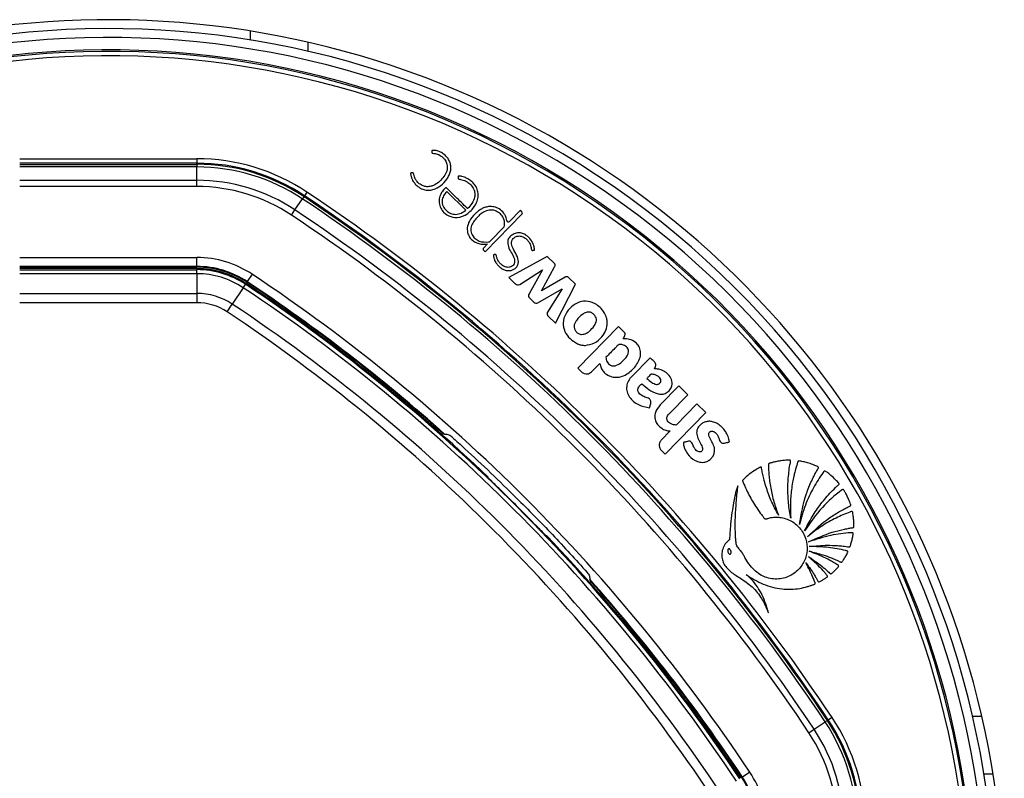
# Model space of a CAD drawing. Header units: millimetres. Extents: x 20 to 19305, y 40 to 15632.
# Tile 81 of 114: x 6759 to 6981, y 14727 to 14898. Entities that reach past the tile are written whole.
import ezdxf

# ---------------------------------------------------------------- set-up
doc = ezdxf.new("R2010")
doc.units = ezdxf.units.MM

msp = doc.modelspace()

# ---------------------------------------------------------------- linework, layer by layer
at = {"color": 8, "linetype": 'Continuous', "lineweight": 25, "ltscale": 2}
for p, q in [((6811.29, 14895.09), (6811.29, 14893.06)), ((6978.74, 14727.64), (6976.71, 14727.64))]:
    msp.add_line(p, q, dxfattribs=at)
at = {"color": 7, "linetype": 'Continuous', "lineweight": 25, "ltscale": 2}
for p, q in [((6824.29, 14892.56), (6824.29, 14890.51)), ((6759.31, 14866.29), (6799.26, 14866.29)), ((6799.26, 14866.29), (6799.26, 14865.29)), ((6799.26, 14865.29), (6759.31, 14865.29)), ((6759.31, 14865.04), (6799.26, 14865.04)), ((6799.26, 14864.46), (6759.31, 14864.46)), ((6799.26, 14865.04), (6799.26, 14865.29)), ((6799.26, 14865.04), (6799.26, 14864.46)), ((6799.26, 14861.46), (6799.26, 14864.46)), ((6759.31, 14861.46), (6799.26, 14861.46)), ((6799.26, 14860.04), (6799.26, 14861.46)), ((6799.26, 14860.04), (6759.31, 14860.04)), ((6821.38, 14854.78), (6823.04, 14857.27)), ((6823.36, 14857.76), (6823.04, 14857.27)), ((6823.36, 14857.76), (6823.5, 14857.97)), ((6824.05, 14858.8), (6823.5, 14857.97)), ((6859.86, 14854.71), (6855.59, 14858.91)), ((6820.59, 14853.6), (6821.38, 14854.78)), ((6872.22, 14854.69), (6869.75, 14852.18)), ((6872.61, 14854.3), (6872.22, 14854.69)), ((6864.22, 14845.35), (6872.62, 14853.89)), ((6865.39, 14847.74), (6868.55, 14850.96)), ((6864.76, 14847.1), (6863.92, 14846.25)), ((6864.77, 14847.1), (6864.76, 14847.1)), ((6759.31, 14844.04), (6799.26, 14844.04)), ((6799.26, 14842.04), (6799.26, 14844.04)), ((6863.92, 14845.63), (6864.22, 14845.35)), ((6878.24, 14844.28), (6869.58, 14839.56)), ((6879.88, 14842.67), (6878.24, 14844.28)), ((6799.26, 14842.04), (6759.31, 14842.04)), ((6799.26, 14841.86), (6759.31, 14841.86)), ((6799.26, 14841.54), (6759.31, 14841.54)), ((6759.31, 14841.31), (6799.26, 14841.31)), ((6799.26, 14841.86), (6799.26, 14842.04)), ((6799.26, 14841.31), (6799.26, 14841.54)), ((6799.26, 14840.4), (6799.26, 14841.31)), ((6872.03, 14837.98), (6877.21, 14841.28)), ((6877.21, 14841.28), (6874.14, 14835.86)), ((6876.92, 14836.56), (6879.91, 14841.98)), ((6799.26, 14840.4), (6759.31, 14840.4)), ((6799.26, 14840.4), (6799.26, 14835.95)), ((6811.73, 14840.27), (6810.62, 14838.61)), ((6869.58, 14839.56), (6871.08, 14838.08)), ((6882.3, 14839.63), (6876.92, 14836.56)), ((6884.62, 14838.01), (6883.06, 14839.54)), ((6809.71, 14837.24), (6807.25, 14833.54)), ((6809.71, 14837.24), (6810.22, 14838)), ((6810.22, 14838), (6810.34, 14838.19)), ((6810.52, 14838.46), (6810.62, 14838.61)), ((6876.15, 14833.87), (6881.58, 14836.96)), ((6881.58, 14836.96), (6878.27, 14831.71)), ((6880.09, 14829.23), (6884.62, 14838.01)), ((6759.31, 14835.95), (6799.26, 14835.95)), ((6799.26, 14835.95), (6799.26, 14833.87)), ((6874.27, 14834.93), (6875.23, 14833.99)), ((6799.26, 14833.87), (6759.31, 14833.87)), ((6806.09, 14831.8), (6807.25, 14833.54)), ((6878.48, 14830.81), (6880.09, 14829.23)), ((6894.32, 14828.48), (6885.12, 14819.11)), ((6895.57, 14827.25), (6894.32, 14828.48)), ((6895.38, 14825.76), (6895.73, 14826.43)), ((6901.44, 14821.48), (6897.31, 14817.27)), ((6885.12, 14819.11), (6885.98, 14818.26)), ((6888.26, 14818.28), (6890.13, 14820.19)), ((6907.91, 14815.12), (6903.71, 14810.84)), ((6909.93, 14813.14), (6907.91, 14815.12)), ((6905.72, 14808.86), (6909.93, 14813.14)), ((6901.33, 14810.19), (6901.58, 14811.18)), ((6912, 14811.1), (6907.28, 14806.29)), ((6914.02, 14809.12), (6912, 14811.1)), ((6904.81, 14799.75), (6914.02, 14809.12)), ((6905.97, 14804.96), (6903.93, 14802.89)), ((6903.95, 14800.6), (6904.81, 14799.75)), ((6864.95, 14794.42), (6864.95, 14794.52)), ((6878.17, 14781.31), (6878.07, 14781.31)), ((6938.42, 14737.73), (6940.92, 14739.39)), ((6941.41, 14739.71), (6940.92, 14739.39)), ((6941.41, 14739.71), (6941.62, 14739.85)), ((6942.45, 14740.41), (6941.62, 14739.85)), ((6976.21, 14740.64), (6974.16, 14740.64)), ((6937.25, 14736.94), (6938.42, 14737.73)), ((6923.92, 14728.08), (6922.25, 14726.97)), ((6922.11, 14726.87), (6922.25, 14726.97))]:
    msp.add_line(p, q, dxfattribs=at)
at = {"color": 7, "linetype": 'Continuous', "lineweight": 25, "ltscale": 4}
for centre, radius, start, end in [((6779.29, 14695.64), 202, 0, 204.5732), ((6779.29, 14695.64), 200, 335.6403, 135), ((6779.29, 14695.64), 198, 335.8585, 135), ((6779.29, 14695.64), 195.21, 336.1709, 135), ((6799.26, 14821.54), 44.76, 56.3672, 90), ((6799.26, 14821.54), 43.76, 56.3672, 90), ((6799.26, 14821.54), 43.51, 56.3672, 90), ((6799.26, 14821.54), 42.92, 56.3672, 90), ((6799.26, 14821.54), 39.92, 56.3672, 90), ((6799.26, 14821.54), 38.51, 56.3672, 90), ((6588.79, 14505.15), 422.92, 33.6328, 56.3672), ((6588.79, 14505.15), 423.51, 33.6328, 56.3672), ((6588.79, 14505.15), 423.76, 33.6328, 56.3672), ((6588.79, 14505.15), 424.76, 33.6328, 56.3672), ((6588.79, 14505.15), 419.92, 33.6328, 56.3672), ((6588.79, 14505.15), 418.51, 33.6328, 56.3672), ((6869.48, 14852.44), 0.374, 189.5556, 315.5), ((6872.41, 14854.09), 0.288, 315.5, 45.5), ((6863.79, 14850.71), 3.68, 218.1808, 224.4949), ((6864.23, 14845.94), 0.431, 135.5, 225.5), ((6864.92, 14848.21), 0.662, 277.5879, 315.5), ((6799.26, 14821.54), 22.5, 56.3672, 90), ((6799.26, 14821.54), 20.5, 56.3672, 90), ((6799.26, 14821.54), 20.33, 56.3672, 90), ((6799.26, 14821.54), 20, 56.3672, 90), ((6799.26, 14821.54), 19.78, 56.3672, 90), ((6799.26, 14821.54), 18.86, 56.3672, 90), ((6588.79, 14505.15), 402.5, 33.6328, 56.3672), ((6588.79, 14505.15), 398.86, 33.6328, 56.3672), ((6588.79, 14505.15), 399.78, 33.6328, 56.3672), ((6588.79, 14505.15), 400, 46.3385, 56.3672), ((6588.79, 14505.15), 400, 49.1474, 56.3672), ((6588.79, 14505.15), 400.33, 48.374, 56.3672), ((6588.79, 14505.15), 400.5, 48.3052, 56.3672), ((6871.62, 14838.63), 0.767, 225.5, 302.5348), ((6799.26, 14821.54), 14.42, 56.3672, 90), ((6874.81, 14835.48), 0.766, 150.5361, 225.5), ((6799.26, 14821.54), 12.33, 56.3672, 90), ((6588.79, 14505.15), 394.42, 33.6328, 56.3672), ((6875.77, 14834.53), 0.769, 225.5, 299.715), ((6588.79, 14505.15), 392.33, 33.6328, 56.3672), ((6887.57, 14829.26), 4.22, 0.8724, 5.6271), ((6886.88, 14828.77), 4.53, 252.806, 256.2072), ((6855.32, 14802.07), 2.4, 104.6205, 113.5814), ((6588.79, 14505.15), 399.86, 44.2444, 45.7556), ((6588.79, 14505.15), 400, 33.6328, 43.6615), ((6588.79, 14505.15), 400.5, 33.6328, 41.6948), ((6885.72, 14771.68), 2.4, 336.4186, 345.3795), ((6588.79, 14505.15), 400.33, 33.6328, 41.626), ((6588.79, 14505.15), 400, 33.6328, 40.8526), ((6905.18, 14715.62), 42.92, 360, 33.6328), ((6905.18, 14715.62), 43.51, 360, 33.6328), ((6905.18, 14715.62), 43.76, 360, 33.6328), ((6905.18, 14715.62), 44.76, 360, 33.6328), ((6905.18, 14715.62), 39.92, 360, 33.6328), ((6905.18, 14715.62), 38.51, 360, 33.6328), ((6905.18, 14715.62), 22.5, 360, 33.6328), ((6905.18, 14715.62), 20.33, 360, 33.6328), ((6905.18, 14715.62), 20.5, 360, 33.6328)]:
    msp.add_arc(centre, radius, start, end, dxfattribs=at)
at = {"color": 8, "linetype": 'Continuous', "lineweight": 25, "ltscale": 4}
for radius, start in [(194.87, 336.2097), (193.87, 336.3244)]:
    msp.add_arc((6779.29, 14695.64), radius, start, 135, dxfattribs=at)
at = {"color": 7, "linetype": 'Continuous', "lineweight": 25, "ltscale": 2}
for points, knots in [([(6847.84, 14863.15), (6847.74, 14863.14), (6847.63, 14863.12), (6847.52, 14863.11), (6847.49, 14863.1), (6847.48, 14863.1), (6847.48, 14863.09), (6847.47, 14863.07), (6847.46, 14863.01), (6847.43, 14862.83), (6847.51, 14862.57), (6847.58, 14862.26), (6847.75, 14861.69), (6848.13, 14861), (6848.9, 14860.16), (6849.81, 14859.53), (6850.91, 14859.21), (6851.96, 14859.2), (6853.28, 14859.56), (6854.7, 14860.52), (6855.78, 14861.81), (6856.33, 14863.02), (6856.55, 14863.98), (6856.51, 14864.97), (6856.18, 14865.92), (6855.59, 14866.75), (6854.83, 14867.44), (6853.94, 14867.94), (6853.14, 14868.17), (6852.61, 14868.2), (6852.4, 14868.18), (6852.33, 14868.18), (6852.31, 14868.17), (6852.29, 14868.16), (6852.27, 14868.13), (6852.26, 14868.11), (6852.26, 14868.1)], [0, 0, 0, 0, 0.013801, 0.016309, 0.016862, 0.017297, 0.017787, 0.018454, 0.020081, 0.026141, 0.044837, 0.05882, 0.072542, 0.129721, 0.171602, 0.236719, 0.286435, 0.336148, 0.387409, 0.481555, 0.579331, 0.627313, 0.67415, 0.720688, 0.769122, 0.817333, 0.866732, 0.916036, 0.964251, 0.986047, 0.993384, 0.994808, 0.995814, 0.996801, 0.998078, 1, 1, 1, 1]), ([(6852.26, 14868.1), (6852.25, 14868.05), (6852.22, 14867.95), (6852.22, 14867.81), (6852.24, 14867.7), (6852.27, 14867.63), (6852.32, 14867.58), (6852.54, 14867.48), (6852.96, 14867.53), (6853.43, 14867.38), (6853.74, 14867.26), (6854.03, 14867.12), (6854.44, 14866.88), (6855.02, 14866.36), (6855.53, 14865.57), (6855.8, 14864.45), (6855.53, 14863.17), (6854.54, 14861.61), (6853.21, 14860.46), (6851.78, 14860.01), (6850.89, 14859.98), (6850.14, 14860.2), (6849.48, 14860.6), (6848.92, 14861.1), (6848.52, 14861.7), (6848.26, 14862.27), (6848.18, 14862.67), (6848.12, 14862.96), (6848.08, 14863.05), (6848.01, 14863.12), (6847.93, 14863.15), (6847.87, 14863.15), (6847.84, 14863.15)], [0, 0, 0, 0, 0.008624, 0.018953, 0.02374, 0.027843, 0.031655, 0.035641, 0.067719, 0.10168, 0.11926, 0.12583, 0.156243, 0.20015, 0.258125, 0.315789, 0.394168, 0.474602, 0.631312, 0.681431, 0.730794, 0.78158, 0.812629, 0.864562, 0.909188, 0.93568, 0.971569, 0.978811, 0.985365, 0.989607, 0.994273, 1, 1, 1, 1]), ([(6861.87, 14860.47), (6861.65, 14860.72), (6861.21, 14861.23), (6860.41, 14861.76), (6859.66, 14862.13), (6859.1, 14862.31), (6858.71, 14862.37), (6858.48, 14862.38), (6858.31, 14862.39), (6858.22, 14862.39), (6858.19, 14862.38), (6858.17, 14862.37), (6858.16, 14862.35), (6858.16, 14862.32), (6858.16, 14862.23), (6858.13, 14862.12), (6858.13, 14861.99), (6858.14, 14861.88), (6858.25, 14861.77), (6858.43, 14861.69), (6858.79, 14861.63), (6859.28, 14861.54), (6859.91, 14861.27), (6860.69, 14860.78), (6861.32, 14860.12), (6861.75, 14859.33), (6861.97, 14858.55), (6861.89, 14857.43), (6861.3, 14856.19), (6860.63, 14855.45), (6860.29, 14855.07)], [0, 0, 0, 0, 0.0707812, 0.1417783, 0.2011489, 0.2480873, 0.2665077, 0.2848694, 0.296733, 0.3021906, 0.3037849, 0.304972, 0.306025, 0.3072576, 0.311101, 0.3266854, 0.3300873, 0.3386591, 0.3488658, 0.3604428, 0.3810578, 0.4247693, 0.4664145, 0.5268756, 0.6175097, 0.6574913, 0.7165995, 0.7865659, 0.8925853, 1, 1, 1, 1]), ([(6860.29, 14855.07), (6860.27, 14855.08), (6860.25, 14855.1), (6860.23, 14855.13), (6860.22, 14855.14), (6860.21, 14855.14), (6860.21, 14855.14), (6860.21, 14855.14), (6860.21, 14855.14), (6860.21, 14855.15), (6860.21, 14855.15), (6860.21, 14855.15), (6859.76, 14855.58), (6858.88, 14856.45), (6857.66, 14857.66), (6856.65, 14858.62), (6856.04, 14859.29), (6855.7, 14859.59), (6855.54, 14859.73), (6855.45, 14859.75), (6855.33, 14859.74), (6855.2, 14859.66), (6855.03, 14859.5), (6854.82, 14859.21), (6854.48, 14858.79), (6854.07, 14858.04), (6853.85, 14857.2), (6853.86, 14856.37), (6854.03, 14855.56), (6854.63, 14854.43), (6855.98, 14853.32), (6858.15, 14852.82), (6860.45, 14853.83), (6861.9, 14855.47), (6862.59, 14857.02), (6862.74, 14858.23), (6862.54, 14859.44), (6862.1, 14860.13), (6861.87, 14860.47)], [0, 0, 0, 0, 0.0022778, 0.00328, 0.003721, 0.003915, 0.0040004, 0.0040379, 0.0040545, 0.0040617, 0.0040649, 0.0040663, 0.0040674, 0.0748783, 0.1456891, 0.1999427, 0.2323334, 0.2483307, 0.2525712, 0.2558751, 0.2590766, 0.2656947, 0.2732394, 0.2849482, 0.3069046, 0.3337078, 0.381844, 0.4043597, 0.4271405, 0.4751879, 0.547705, 0.6194581, 0.7172187, 0.8161622, 0.8630659, 0.9082, 0.9530456, 1, 1, 1, 1]), ([(6855.59, 14858.91), (6855.32, 14858.61), (6854.81, 14858), (6854.44, 14856.81), (6854.69, 14855.57), (6855.45, 14854.6), (6856.45, 14853.92), (6857.64, 14853.69), (6858.85, 14853.99), (6859.53, 14854.47), (6859.86, 14854.71)], [0, 0, 0, 0, 0.124213, 0.247775, 0.374538, 0.501893, 0.623019, 0.743733, 0.871569, 1, 1, 1, 1]), ([(6868.55, 14850.96), (6868.59, 14851.16), (6868.66, 14851.65), (6868.57, 14852.53), (6868.11, 14853.49), (6867.26, 14854.28), (6866.13, 14854.79), (6864.81, 14854.74), (6863.67, 14854.21), (6862.45, 14853.17), (6861.4, 14851.97), (6860.91, 14850.37), (6861.23, 14849.19), (6861.93, 14848.29), (6863.18, 14847.5), (6864.28, 14847.53), (6865.01, 14847.55)], [0, 0, 0, 0, 0.034153, 0.084197, 0.146831, 0.209046, 0.277499, 0.350173, 0.426189, 0.485064, 0.62209, 0.689836, 0.758159, 0.819726, 0.880121, 1, 1, 1, 1]), ([(6863.4, 14854.97), (6863.12, 14854.8), (6862.62, 14854.48), (6862.19, 14854.08), (6862, 14853.9)], [0, 0, 0, 0, 0.553981, 1, 1, 1, 1]), ([(6865.02, 14855.52), (6864.7, 14855.46), (6864.14, 14855.36), (6863.62, 14855.09), (6863.4, 14854.97)], [0, 0, 0, 0, 0.561458, 1, 1, 1, 1]), ([(6869.11, 14852.38), (6869.08, 14852.6), (6869.01, 14852.97), (6868.79, 14853.54), (6868.32, 14854.26), (6867.49, 14855.04), (6866.27, 14855.52), (6865.44, 14855.52), (6865.02, 14855.52)], [0, 0, 0, 0, 0.116144, 0.197588, 0.324338, 0.564652, 0.784003, 1, 1, 1, 1]), ([(6862, 14853.9), (6861.5, 14853.38), (6860.63, 14852.46), (6860.32, 14851.25), (6860.18, 14850.73)], [0, 0, 0, 0, 0.57172, 1, 1, 1, 1]), ([(6860.18, 14850.73), (6860.21, 14850.27), (6860.25, 14849.44), (6860.7, 14848.74), (6860.9, 14848.43)], [0, 0, 0, 0, 0.5567579, 1, 1, 1, 1]), ([(6861.17, 14848.13), (6861.44, 14847.9), (6861.92, 14847.49), (6862.52, 14847.28), (6862.79, 14847.19)], [0, 0, 0, 0, 0.558316, 1, 1, 1, 1]), ([(6866.46, 14844.73), (6866.35, 14844.72), (6866.24, 14844.71), (6866.14, 14844.66), (6866.12, 14844.65), (6866.11, 14844.62), (6866.1, 14844.56), (6866.1, 14844.39), (6866.2, 14844), (6866.39, 14843.31), (6866.84, 14842.6), (6867.42, 14841.99), (6868.04, 14841.51), (6868.77, 14841.17), (6869.54, 14841.05), (6870.28, 14841.17), (6870.9, 14841.48), (6871.41, 14841.96), (6871.75, 14842.63), (6871.77, 14843.71), (6871.17, 14845.01), (6870.45, 14846.15), (6870.16, 14847.13), (6870.19, 14847.86), (6870.65, 14848.49), (6871.37, 14848.88), (6872.17, 14848.94), (6872.93, 14848.69), (6873.58, 14848.21), (6874.1, 14847.61), (6874.47, 14846.89), (6874.62, 14846.29), (6874.65, 14845.9), (6874.71, 14845.77), (6874.77, 14845.7), (6874.87, 14845.65), (6875.02, 14845.65), (6875.17, 14845.69), (6875.29, 14845.71), (6875.36, 14845.72), (6875.38, 14845.74), (6875.39, 14845.74), (6875.39, 14845.75), (6875.4, 14845.79), (6875.39, 14845.89), (6875.35, 14846.12), (6875.31, 14846.37), (6875.26, 14846.59), (6875.23, 14846.69), (6875.22, 14846.73), (6875.21, 14846.75), (6875.21, 14846.75), (6875.21, 14846.76), (6875.21, 14846.76), (6875.21, 14846.76), (6875.21, 14846.76), (6875.07, 14847.21), (6874.62, 14848.08), (6873.69, 14849), (6872.69, 14849.51), (6871.73, 14849.7), (6871.11, 14849.51), (6870.8, 14849.42)], [0, 0, 0, 0, 0.01083, 0.011531, 0.012128, 0.013053, 0.015074, 0.017741, 0.031484, 0.057491, 0.093685, 0.119116, 0.147632, 0.17581, 0.203923, 0.229782, 0.253462, 0.2769, 0.303156, 0.330977, 0.388895, 0.451524, 0.474829, 0.496939, 0.525668, 0.553885, 0.580986, 0.608862, 0.637538, 0.665566, 0.693487, 0.721769, 0.731253, 0.7343, 0.737326, 0.740634, 0.746241, 0.75215, 0.757085, 0.759327, 0.75961, 0.759871, 0.760301, 0.760869, 0.764203, 0.770617, 0.785221, 0.791648, 0.794477, 0.795722, 0.796269, 0.79651, 0.796617, 0.796663, 0.796684, 0.796693, 0.7967, 0.84692, 0.89887, 0.932722, 0.965787, 1, 1, 1, 1]), ([(6869.38, 14847.97), (6869.38, 14847.47), (6869.36, 14846.46), (6870.13, 14845.18), (6870.72, 14844.14), (6870.94, 14843.25), (6870.84, 14842.66), (6870.56, 14842.27), (6870.23, 14842.02), (6869.85, 14841.87), (6869.28, 14841.79), (6868.55, 14841.97), (6867.86, 14842.46), (6867.4, 14842.97), (6867.08, 14843.49), (6866.87, 14844), (6866.83, 14844.46), (6866.7, 14844.66), (6866.64, 14844.71), (6866.58, 14844.74), (6866.52, 14844.74), (6866.48, 14844.73), (6866.46, 14844.73)], [0, 0, 0, 0, 0.124778, 0.249542, 0.369694, 0.4284, 0.481224, 0.514871, 0.548895, 0.583537, 0.618609, 0.693311, 0.768512, 0.830409, 0.866112, 0.922934, 0.969973, 0.977732, 0.984778, 0.989397, 0.994335, 1, 1, 1, 1]), ([(6870.8, 14849.42), (6870.44, 14849.21), (6869.95, 14848.92), (6869.52, 14848.36), (6869.43, 14848.09), (6869.38, 14847.97)], [0, 0, 0, 0, 0.599205, 0.809031, 1, 1, 1, 1]), ([(6862.79, 14847.19), (6863.15, 14847.11), (6863.81, 14846.98), (6864.48, 14847.07), (6864.77, 14847.1)], [0, 0, 0, 0, 0.556875, 1, 1, 1, 1]), ([(6879.91, 14841.98), (6879.94, 14842.04), (6880.01, 14842.17), (6880.03, 14842.36), (6879.99, 14842.54), (6879.92, 14842.62), (6879.88, 14842.67)], [0, 0, 0, 0, 0.3000962, 0.5583466, 0.7630865, 1, 1, 1, 1]), ([(6883.06, 14839.54), (6883, 14839.6), (6882.88, 14839.7), (6882.67, 14839.74), (6882.47, 14839.71), (6882.36, 14839.66), (6882.3, 14839.63)], [0, 0, 0, 0, 0.286326, 0.544838, 0.757768, 1, 1, 1, 1]), ([(6889.33, 14833.44), (6888.72, 14833.75), (6887.5, 14834.36), (6885.39, 14834.1), (6883.62, 14833), (6882.3, 14831.38), (6881.66, 14829.37), (6882.1, 14827.34), (6883.31, 14825.67), (6884.46, 14824.98), (6885.04, 14824.63)], [0, 0, 0, 0, 0.125115, 0.247908, 0.375235, 0.504206, 0.628862, 0.752358, 0.876174, 1, 1, 1, 1]), ([(6891.38, 14831.09), (6891.09, 14831.6), (6890.56, 14832.53), (6889.71, 14833.16), (6889.33, 14833.44)], [0, 0, 0, 0, 0.556174, 1, 1, 1, 1]), ([(6878.27, 14831.71), (6878.25, 14831.67), (6878.21, 14831.59), (6878.2, 14831.41), (6878.22, 14831.21), (6878.32, 14830.99), (6878.42, 14830.87), (6878.48, 14830.81)], [0, 0, 0, 0, 0.123461, 0.278128, 0.520216, 0.746513, 1, 1, 1, 1]), ([(6888.75, 14831.22), (6888.56, 14831.38), (6888.19, 14831.69), (6887.53, 14831.81), (6886.99, 14831.68), (6886.58, 14831.49), (6885.82, 14830.98), (6885.07, 14830.29), (6884.49, 14829.37), (6884.26, 14828.7), (6884.34, 14827.97), (6884.72, 14827.34), (6885.28, 14826.85), (6885.76, 14826.75), (6885.99, 14826.7)], [0, 0, 0, 0, 0.081417, 0.162242, 0.213218, 0.264533, 0.315638, 0.520136, 0.601386, 0.678843, 0.757651, 0.838975, 0.920888, 1, 1, 1, 1]), ([(6885.99, 14826.7), (6886.37, 14826.76), (6887.16, 14826.89), (6888.14, 14827.81), (6888.9, 14828.65), (6889.3, 14829.5), (6889.37, 14830.13), (6889.17, 14830.75), (6888.89, 14831.06), (6888.75, 14831.22)], [0, 0, 0, 0, 0.177978, 0.367099, 0.611568, 0.706367, 0.804228, 0.900756, 1, 1, 1, 1]), ([(6891.77, 14829.67), (6891.73, 14829.94), (6891.65, 14830.43), (6891.47, 14830.89), (6891.38, 14831.09)], [0, 0, 0, 0, 0.558522, 1, 1, 1, 1]), ([(6886.8, 14824.25), (6887.52, 14824.37), (6888.97, 14824.62), (6890.54, 14826.02), (6891.59, 14827.62), (6891.72, 14828.76), (6891.79, 14829.32)], [0, 0, 0, 0, 0.274692, 0.559989, 0.783639, 1, 1, 1, 1]), ([(6890.13, 14820.19), (6890.2, 14819.84), (6890.34, 14819.17), (6890.87, 14818.33), (6891.67, 14817.6), (6892.78, 14817.12), (6894.62, 14816.95), (6896.83, 14818), (6898.4, 14819.79), (6899.25, 14821.49), (6899.34, 14822.85), (6898.96, 14824.07), (6898.09, 14825.04), (6896.85, 14825.72), (6895.87, 14825.75), (6895.38, 14825.76)], [0, 0, 0, 0, 0.055258, 0.105084, 0.152353, 0.221467, 0.289225, 0.434772, 0.581097, 0.654681, 0.726143, 0.788399, 0.848465, 0.92497, 1, 1, 1, 1]), ([(6895.73, 14826.43), (6895.76, 14826.51), (6895.82, 14826.66), (6895.8, 14826.9), (6895.71, 14827.1), (6895.62, 14827.2), (6895.57, 14827.25)], [0, 0, 0, 0, 0.2863817, 0.5469728, 0.7602736, 1, 1, 1, 1]), ([(6885.04, 14824.63), (6885.13, 14824.59), (6885.3, 14824.52), (6885.47, 14824.47), (6885.54, 14824.44)], [0, 0, 0, 0, 0.563954, 1, 1, 1, 1]), ([(6885.8, 14824.37), (6885.99, 14824.33), (6886.32, 14824.26), (6886.66, 14824.25), (6886.8, 14824.25)], [0, 0, 0, 0, 0.561208, 1, 1, 1, 1]), ([(6896.57, 14823.08), (6896.53, 14823.24), (6896.44, 14823.56), (6896.1, 14823.93), (6895.69, 14824.22), (6895.25, 14824.39), (6894.83, 14824.47), (6894.36, 14824.5), (6893.95, 14824.07), (6893.01, 14823.11), (6892.16, 14822.25), (6891.49, 14821.57)], [0, 0, 0, 0, 0.0697682, 0.1420933, 0.215677, 0.285558, 0.3440214, 0.4047267, 0.4769931, 0.5880132, 1, 1, 1, 1]), ([(6891.49, 14821.57), (6891.5, 14821.39), (6891.51, 14821.03), (6891.72, 14820.52), (6892.05, 14820.09), (6892.52, 14819.72), (6893.18, 14819.57), (6894.15, 14819.8), (6895.22, 14820.61), (6896.08, 14821.58), (6896.56, 14822.46), (6896.57, 14822.88), (6896.57, 14823.08)], [0, 0, 0, 0, 0.067035, 0.13386, 0.200695, 0.268057, 0.355259, 0.441722, 0.633831, 0.8463, 0.924415, 1, 1, 1, 1]), ([(6902.42, 14819), (6902.49, 14819.13), (6902.64, 14819.44), (6902.77, 14819.89), (6902.62, 14820.28), (6902.39, 14820.56), (6901.98, 14820.96), (6901.66, 14821.27), (6901.44, 14821.48)], [0, 0, 0, 0, 0.153808, 0.342505, 0.433346, 0.55862, 0.702766, 1, 1, 1, 1]), ([(6885.98, 14818.26), (6886.17, 14818.12), (6886.55, 14817.83), (6887.23, 14817.77), (6887.82, 14817.92), (6888.11, 14818.16), (6888.26, 14818.28)], [0, 0, 0, 0, 0.283705, 0.557917, 0.775026, 1, 1, 1, 1]), ([(6897.31, 14817.27), (6897.03, 14816.94), (6896.48, 14816.29), (6896.08, 14815.04), (6896.18, 14813.74), (6896.99, 14812.17), (6898.73, 14810.69), (6900.47, 14810.36), (6901.33, 14810.19)], [0, 0, 0, 0, 0.123195, 0.246585, 0.369687, 0.493446, 0.748629, 1, 1, 1, 1]), ([(6899.54, 14815.62), (6900.07, 14815.17), (6901.12, 14814.26), (6902.68, 14813.4), (6904.08, 14813.19), (6905.13, 14813.47), (6905.93, 14814.19), (6906.37, 14815.03), (6906.47, 14815.86), (6906.23, 14816.77), (6905.61, 14817.74), (6904.56, 14818.52), (6903.46, 14818.9), (6902.74, 14818.97), (6902.42, 14819)], [0, 0, 0, 0, 0.143245, 0.2863, 0.358562, 0.42973, 0.501653, 0.57333, 0.62118, 0.668883, 0.765222, 0.851094, 0.934425, 1, 1, 1, 1]), ([(6902.43, 14817.67), (6902.25, 14817.71), (6902.02, 14817.75), (6901.74, 14817.76), (6901.46, 14817.67), (6901.18, 14817.27), (6900.88, 14816.97), (6900.71, 14816.81)], [0, 0, 0, 0, 0.256542, 0.334859, 0.397753, 0.663702, 1, 1, 1, 1]), ([(6900.71, 14816.81), (6901.07, 14816.49), (6901.57, 14816.03), (6902.31, 14815.61), (6902.77, 14815.46), (6903.16, 14815.46), (6903.44, 14815.58), (6903.67, 14815.77), (6903.84, 14816.02), (6903.91, 14816.3), (6903.83, 14816.66), (6903.52, 14817.05), (6903.05, 14817.46), (6902.64, 14817.6), (6902.43, 14817.67)], [0, 0, 0, 0, 0.2353455, 0.3283824, 0.4176232, 0.4665966, 0.5143676, 0.5625721, 0.6119275, 0.6567477, 0.6994067, 0.7879811, 0.8941275, 1, 1, 1, 1]), ([(6901.58, 14811.18), (6901.6, 14811.27), (6901.63, 14811.45), (6901.59, 14811.72), (6901.47, 14811.97), (6901.1, 14812.39), (6900.26, 14812.57), (6899.44, 14812.97), (6898.91, 14813.48), (6898.68, 14813.95), (6898.68, 14814.44), (6898.92, 14815.04), (6899.28, 14815.38), (6899.54, 14815.62)], [0, 0, 0, 0, 0.0436933, 0.0870346, 0.1308048, 0.1738715, 0.3477028, 0.520641, 0.6094307, 0.6979038, 0.7620469, 0.8374717, 1, 1, 1, 1]), ([(6903.71, 14810.84), (6903.27, 14810.3), (6902.62, 14809.49), (6902.43, 14808.1), (6902.67, 14807.09), (6903.24, 14806.22), (6904.02, 14805.54), (6904.95, 14805.06), (6905.63, 14804.99), (6905.97, 14804.96)], [0, 0, 0, 0, 0.248853, 0.373701, 0.498954, 0.624139, 0.749801, 0.874639, 1, 1, 1, 1]), ([(6907.28, 14806.29), (6907.01, 14806.32), (6906.51, 14806.37), (6905.9, 14806.65), (6905.47, 14807.02), (6905.24, 14807.4), (6905.18, 14807.81), (6905.24, 14808.2), (6905.45, 14808.56), (6905.64, 14808.77), (6905.72, 14808.86)], [0, 0, 0, 0, 0.20075, 0.371353, 0.491267, 0.615204, 0.694596, 0.793687, 0.904539, 1, 1, 1, 1]), ([(6917.52, 14802.29), (6917.68, 14802.24), (6917.99, 14802.15), (6918.45, 14802.31), (6918.82, 14802.38), (6919.09, 14802.42), (6919.22, 14802.46), (6919.28, 14802.51), (6919.29, 14802.53), (6919.31, 14802.58), (6919.26, 14802.78), (6919.18, 14803.39), (6918.8, 14804.24), (6918.19, 14805.19), (6917.47, 14805.99), (6916.56, 14806.67), (6915.6, 14807.06), (6914.7, 14807.18), (6913.9, 14807.03), (6913.16, 14806.69), (6912.59, 14806.22), (6912.19, 14805.69), (6911.97, 14805.14), (6911.91, 14804.65), (6911.98, 14803.92), (6912.33, 14802.98), (6912.87, 14802.07), (6913.22, 14801.35), (6913.31, 14800.91), (6913.21, 14800.55), (6913, 14800.34), (6912.74, 14800.22), (6912.39, 14800.24), (6912.02, 14800.43), (6911.59, 14800.82), (6911.19, 14801.45), (6911.02, 14802.09), (6910.72, 14802.47), (6910.55, 14802.6), (6910.33, 14802.67), (6910.18, 14802.65), (6910.1, 14802.64)], [0, 0, 0, 0, 0.0226997, 0.0437807, 0.0651433, 0.0741256, 0.0817262, 0.0833343, 0.0846311, 0.0858322, 0.0903955, 0.1114956, 0.1724595, 0.2156944, 0.2679123, 0.3200274, 0.3712169, 0.4083671, 0.4448357, 0.4819066, 0.5187018, 0.5458623, 0.5728848, 0.5991847, 0.6140136, 0.6735535, 0.7353984, 0.7604841, 0.7834074, 0.7960694, 0.8098205, 0.8226733, 0.8348023, 0.8565729, 0.8796379, 0.9131136, 0.9588213, 0.9692333, 0.9789764, 0.9887696, 1, 1, 1, 1]), ([(6854.72, 14804.39), (6854.79, 14804.36), (6854.94, 14804.31), (6855.1, 14804.24), (6855.19, 14804.2)], [0, 0, 0, 0, 0.465522, 1, 1, 1, 1]), ([(6856.73, 14803.63), (6856.6, 14803.73), (6856.33, 14803.94), (6855.89, 14804.11), (6855.52, 14804.18), (6855.26, 14804.19), (6855.22, 14804.2), (6855.19, 14804.2)], [0, 0, 0, 0, 0.20743, 0.415164, 0.616918, 0.807842, 1, 1, 1, 1]), ([(6856.73, 14803.63), (6857.72, 14802.74), (6860.69, 14800.06), (6865.56, 14795.5), (6872.15, 14789.08), (6879.45, 14781.66), (6884.67, 14775.94), (6887.28, 14773.08)], [0, 0, 0, 0, 0.092536, 0.277614, 0.462766, 0.73127, 1, 1, 1, 1]), ([(6910.1, 14802.64), (6909.95, 14802.6), (6909.71, 14802.55), (6909.41, 14802.48), (6909.23, 14802.44), (6909.12, 14802.41), (6909.04, 14802.4), (6908.98, 14802.39), (6908.95, 14802.38), (6908.94, 14802.36), (6908.94, 14802.32), (6908.93, 14802.26), (6908.94, 14802.17), (6908.96, 14802.08), (6908.97, 14802.03), (6908.97, 14802.01), (6908.97, 14802), (6908.97, 14802), (6908.97, 14802), (6908.97, 14802), (6908.97, 14802), (6908.97, 14802), (6909, 14801.73), (6909.12, 14801.22), (6909.44, 14800.49), (6910.13, 14799.4), (6911.21, 14798.42), (6912.65, 14797.87), (6913.73, 14797.88), (6914.62, 14798.24), (6915.28, 14798.78), (6915.75, 14799.48), (6916.02, 14800.38), (6915.94, 14801.27), (6915.63, 14801.99), (6915.24, 14802.75), (6914.82, 14803.47), (6914.63, 14804.16), (6914.69, 14804.49), (6914.82, 14804.68), (6914.99, 14804.82), (6915.2, 14804.9), (6915.42, 14804.91), (6915.67, 14804.87), (6916.04, 14804.69), (6916.47, 14804.3), (6916.82, 14803.69), (6917.01, 14803.1), (6917.17, 14802.57), (6917.4, 14802.38), (6917.52, 14802.29)], [0, 0, 0, 0, 0.02143, 0.03659, 0.04326, 0.048501, 0.053298, 0.055333, 0.05669, 0.057715, 0.059018, 0.061584, 0.067097, 0.072439, 0.074302, 0.07497, 0.07523, 0.075338, 0.075384, 0.075404, 0.075412, 0.075416, 0.075419, 0.1135, 0.151621, 0.189735, 0.300253, 0.355325, 0.410289, 0.451884, 0.492381, 0.532415, 0.57238, 0.627014, 0.65651, 0.685842, 0.751173, 0.776718, 0.787318, 0.798385, 0.809042, 0.81935, 0.82972, 0.840316, 0.856548, 0.889057, 0.921959, 0.957473, 0.978568, 1, 1, 1, 1]), ([(6903.93, 14802.89), (6903.79, 14802.69), (6903.5, 14802.31), (6903.44, 14801.63), (6903.59, 14801.03), (6903.83, 14800.74), (6903.95, 14800.6)], [0, 0, 0, 0, 0.283705, 0.557917, 0.775026, 1, 1, 1, 1]), ([(6933.16, 14785.29), (6933.06, 14785.86), (6932.84, 14786.99), (6932.63, 14788.71), (6932.51, 14790.44), (6932.48, 14792.17), (6932.54, 14793.9), (6932.72, 14795.62), (6932.86, 14797.05), (6933.12, 14797.9), (6933.11, 14798.22), (6933.09, 14798.28), (6933.03, 14798.34), (6932.93, 14798.38), (6932.5, 14798.42), (6931.94, 14798.33), (6931.09, 14798.27), (6930.29, 14798.15), (6929.54, 14797.99), (6929.02, 14797.86), (6928.68, 14797.75), (6928.39, 14797.7), (6928.19, 14797.62), (6928.12, 14797.51), (6928.08, 14797.31), (6928.13, 14796.93), (6928.14, 14796.39), (6928.18, 14795.73), (6928.25, 14794.83), (6928.38, 14793.6), (6928.69, 14791.58), (6929.28, 14788.99), (6930.01, 14786.99), (6930.37, 14785.99)], [0, 0, 0, 0, 0.05771, 0.11539, 0.173053, 0.230709, 0.288371, 0.346051, 0.403765, 0.431524, 0.433822, 0.435859, 0.437913, 0.441817, 0.446383, 0.480892, 0.497728, 0.531857, 0.561892, 0.573691, 0.585489, 0.597662, 0.603357, 0.606247, 0.609835, 0.624207, 0.643874, 0.663907, 0.689821, 0.734639, 0.787656, 0.89382, 1, 1, 1, 1]), ([(6935.11, 14783.85), (6935.52, 14786.21), (6936.11, 14789.62), (6937.53, 14793.06), (6938.22, 14794.51), (6938.6, 14795.25), (6938.93, 14795.91), (6939.24, 14796.34), (6939.36, 14796.59), (6939.39, 14796.72), (6939.34, 14796.83), (6939.13, 14796.97), (6938.71, 14797.12), (6937.95, 14797.47), (6937, 14797.77), (6936.08, 14798.02), (6935.44, 14798.12), (6935.09, 14798.23), (6934.89, 14798.2), (6934.77, 14798.14), (6934.65, 14797.8), (6934.49, 14797.19), (6934.25, 14796.42), (6934.03, 14795.59), (6933.8, 14794.61), (6933.53, 14793.3), (6933.22, 14791.22), (6933.01, 14788.51), (6933.11, 14786.37), (6933.16, 14785.29)], [0, 0, 0, 0, 0.226718, 0.326617, 0.352803, 0.378996, 0.4052, 0.423578, 0.427974, 0.432067, 0.43542, 0.439009, 0.45551, 0.47762, 0.518825, 0.549936, 0.567789, 0.580796, 0.58381, 0.586672, 0.592895, 0.616517, 0.647493, 0.669087, 0.698685, 0.742291, 0.796477, 0.898237, 1, 1, 1, 1]), ([(6930.37, 14785.99), (6929.78, 14787.11), (6928.67, 14789.21), (6927.66, 14792.02), (6927.09, 14794.06), (6926.78, 14795.43), (6926.64, 14796.25), (6926.56, 14796.71), (6926.51, 14796.79), (6926.46, 14796.82), (6926.39, 14796.84), (6926.29, 14796.82), (6926.17, 14796.76), (6925.96, 14796.63), (6925.65, 14796.47), (6924.88, 14796.01), (6923.77, 14795.25), (6922.9, 14794.43), (6922.46, 14794.01)], [0, 0, 0, 0, 0.229182, 0.431712, 0.540852, 0.613251, 0.685771, 0.694462, 0.697028, 0.701156, 0.704891, 0.711452, 0.718649, 0.729129, 0.755851, 0.782573, 0.891294, 1, 1, 1, 1]), ([(6936.28, 14782.43), (6936.54, 14782.97), (6937.05, 14784.05), (6937.93, 14785.6), (6938.9, 14787.1), (6939.94, 14788.55), (6941.07, 14789.94), (6942.26, 14791.27), (6943.21, 14792.17), (6943.77, 14792.74), (6943.97, 14792.87), (6944.04, 14792.99), (6944.04, 14793.05), (6944, 14793.18), (6943.63, 14793.55), (6942.99, 14794.28), (6942.05, 14795.09), (6941.34, 14795.65), (6940.98, 14795.89), (6940.86, 14795.94), (6940.79, 14795.94), (6940.71, 14795.92), (6940.63, 14795.85), (6940.56, 14795.75), (6940.51, 14795.67), (6940.47, 14795.62), (6940.46, 14795.6), (6940.45, 14795.59), (6940.45, 14795.58), (6940.44, 14795.58), (6940.44, 14795.58), (6940.44, 14795.58), (6940.44, 14795.58), (6939.65, 14794.49), (6938.16, 14792.13), (6936.3, 14788.21), (6935.52, 14785.34), (6935.11, 14783.85)], [0, 0, 0, 0, 0.057426, 0.114826, 0.172211, 0.229592, 0.286977, 0.344377, 0.401806, 0.412893, 0.421478, 0.424076, 0.425858, 0.427738, 0.436262, 0.474569, 0.523369, 0.554574, 0.56231, 0.564903, 0.567089, 0.56915, 0.572812, 0.576881, 0.580591, 0.582187, 0.582872, 0.58317, 0.5833, 0.583357, 0.583382, 0.583393, 0.583398, 0.583402, 0.713102, 0.851978, 1, 1, 1, 1]), ([(6867.79, 14791.59), (6867.46, 14791.91), (6866.82, 14792.54), (6865.96, 14793.38), (6865.32, 14794.02), (6865, 14794.35), (6864.97, 14794.4), (6864.95, 14794.42)], [0, 0, 0, 0, 0.217103, 0.434207, 0.651285, 0.868325, 1, 1, 1, 1]), ([(6921.24, 14792.59), (6921.11, 14792.3), (6920.88, 14791.83), (6920.71, 14791.03), (6920.49, 14790.06), (6920.2, 14788.57), (6919.86, 14786.45), (6919.59, 14784.21), (6919.44, 14782.34), (6919.37, 14781.27), (6919.36, 14780.78), (6919.35, 14780.64), (6919.34, 14780.57), (6919.34, 14780.52), (6919.34, 14780.49), (6919.33, 14780.45), (6919.29, 14780.41), (6919.22, 14780.36), (6919.07, 14780.26), (6918.91, 14780.1), (6918.75, 14779.93), (6918.66, 14779.83), (6918.61, 14779.78), (6918.6, 14779.76), (6918.59, 14779.75), (6918.59, 14779.75), (6918.58, 14779.75), (6918.58, 14779.75), (6918.58, 14779.75), (6918.31, 14779.42), (6917.86, 14778.68), (6917.55, 14777.44), (6917.6, 14776.24), (6918.11, 14774.73), (6919.52, 14773.16), (6921.93, 14771.72), (6924.06, 14770.26), (6925.63, 14768.6), (6926.52, 14767.29), (6927.18, 14766.1), (6927.68, 14765.06), (6927.96, 14764.37), (6928.09, 14764), (6928.11, 14763.95)], [0, 0, 0, 0, 0.02822, 0.047024, 0.072189, 0.117124, 0.182915, 0.263094, 0.318189, 0.351119, 0.358364, 0.361518, 0.363967, 0.364769, 0.365681, 0.366458, 0.368426, 0.370883, 0.374355, 0.383843, 0.39149, 0.394855, 0.396335, 0.396987, 0.397274, 0.3974, 0.397455, 0.39748, 0.39749, 0.397499, 0.435527, 0.473257, 0.509719, 0.541957, 0.613525, 0.690941, 0.79256, 0.84284, 0.893244, 0.933507, 0.964789, 0.996041, 1, 1, 1, 1]), ([(6922.46, 14794.01), (6922.41, 14793.97), (6922.34, 14793.91), (6922.28, 14793.8), (6922.28, 14793.71), (6922.33, 14793.57), (6922.51, 14793.17), (6922.87, 14792.27), (6923.75, 14790.45), (6924.92, 14788.44), (6926.06, 14786.72), (6926.8, 14785.84), (6927.09, 14785.3), (6927.42, 14785.12), (6927.63, 14785.16), (6928.02, 14785.28), (6928.76, 14785.49), (6929.59, 14785.55), (6930.26, 14785.53), (6930.98, 14785.47), (6932.48, 14785.14), (6934.52, 14783.99), (6936.18, 14781.87), (6936.93, 14779.39), (6936.77, 14776.81), (6935.65, 14774.4), (6933.6, 14772.44), (6930.78, 14771.43), (6927.54, 14771.69), (6924.69, 14773.53), (6923.21, 14775.67), (6922.41, 14777.2), (6921.94, 14777.9), (6921.35, 14778.52), (6920.85, 14779.23), (6920.8, 14780.09), (6920.73, 14780.72), (6920.7, 14781.14), (6920.69, 14781.33), (6920.69, 14781.41), (6920.69, 14781.45), (6920.69, 14781.46), (6920.69, 14781.47), (6920.69, 14781.47), (6920.69, 14781.48), (6920.66, 14782.05), (6920.62, 14783.21), (6920.64, 14784.94), (6920.71, 14786.67), (6920.83, 14788.4), (6920.98, 14790.12), (6921.12, 14791.52), (6921.21, 14792.34), (6921.24, 14792.59)], [0, 0, 0, 0, 0.0032966, 0.0044508, 0.0060127, 0.0076363, 0.0119341, 0.0277509, 0.0558597, 0.112253, 0.1432712, 0.1581401, 0.1693379, 0.1728137, 0.1760335, 0.1791851, 0.193339, 0.2142755, 0.2199719, 0.2268437, 0.2499978, 0.2958207, 0.3397938, 0.3804541, 0.4219633, 0.4652446, 0.5095626, 0.5594472, 0.6094064, 0.6653695, 0.7217958, 0.7365556, 0.751316, 0.7635258, 0.7793182, 0.7926307, 0.8053556, 0.8110719, 0.813587, 0.8146937, 0.8151806, 0.8153948, 0.8154891, 0.8155306, 0.8155488, 0.8155631, 0.8441793, 0.8728415, 0.9015416, 0.9302542, 0.9589401, 0.9875496, 1, 1, 1, 1]), ([(6936.9, 14781.12), (6938.49, 14782.62), (6940.78, 14784.78), (6943.83, 14786.66), (6945.18, 14787.41), (6945.86, 14787.74), (6946.25, 14787.96), (6946.56, 14788.05), (6946.67, 14788.18), (6946.69, 14788.31), (6946.59, 14788.61), (6946.35, 14789.21), (6946.01, 14790.01), (6945.62, 14790.78), (6945.31, 14791.3), (6945.15, 14791.6), (6945.05, 14791.73), (6944.95, 14791.8), (6944.84, 14791.78), (6944.76, 14791.73), (6944.69, 14791.68), (6944.65, 14791.65), (6944.63, 14791.63), (6944.62, 14791.63), (6944.62, 14791.62), (6944.61, 14791.62), (6944.61, 14791.62), (6944.61, 14791.62), (6944.61, 14791.62), (6943.05, 14790.46), (6939.89, 14787.7), (6937.53, 14784.26), (6936.28, 14782.43)], [0, 0, 0, 0, 0.225553, 0.324918, 0.368667, 0.38586, 0.403056, 0.414898, 0.417663, 0.420662, 0.427984, 0.450147, 0.487433, 0.517652, 0.539746, 0.549342, 0.553137, 0.557092, 0.560365, 0.563982, 0.567438, 0.568972, 0.56964, 0.569931, 0.570059, 0.570115, 0.57014, 0.57015, 0.570155, 0.570159, 0.77153, 1, 1, 1, 1]), ([(6937.18, 14779.97), (6938.93, 14780.76), (6941.45, 14781.9), (6944.5, 14782.68), (6945.83, 14782.95), (6946.49, 14783.06), (6946.87, 14783.14), (6947.15, 14783.15), (6947.29, 14783.21), (6947.34, 14783.26), (6947.36, 14783.33), (6947.38, 14783.47), (6947.37, 14783.71), (6947.37, 14784.27), (6947.34, 14785.06), (6947.22, 14785.89), (6947.16, 14786.41), (6947.11, 14786.67), (6947.07, 14786.75), (6947.02, 14786.8), (6946.96, 14786.83), (6946.82, 14786.84), (6946.68, 14786.78), (6946.56, 14786.72), (6946.5, 14786.7), (6946.48, 14786.69), (6946.47, 14786.69), (6946.47, 14786.69), (6946.47, 14786.69), (6946.47, 14786.69), (6946.47, 14786.69), (6946.47, 14786.69), (6945.41, 14786.29), (6943.23, 14785.35), (6939.99, 14783.54), (6937.95, 14781.95), (6936.9, 14781.12)], [0, 0, 0, 0, 0.221218, 0.318628, 0.361529, 0.378392, 0.39526, 0.406999, 0.409707, 0.412374, 0.415346, 0.417923, 0.427889, 0.443092, 0.483276, 0.518157, 0.540037, 0.544161, 0.547903, 0.550197, 0.552664, 0.555265, 0.565387, 0.569719, 0.571381, 0.572047, 0.572325, 0.572445, 0.572497, 0.57252, 0.57253, 0.572534, 0.572538, 0.702949, 0.845438, 1, 1, 1, 1]), ([(6878.07, 14781.31), (6878.03, 14781.34), (6877.94, 14781.4), (6877.44, 14781.9), (6876.71, 14782.63), (6875.94, 14783.43), (6875.43, 14783.94), (6875.24, 14784.14)], [0, 0, 0, 0, 0.217051, 0.434103, 0.651134, 0.868185, 1, 1, 1, 1]), ([(6937.32, 14778.92), (6938.69, 14779.06), (6940.81, 14779.26), (6943.35, 14779.17), (6944.76, 14779.04), (6945.62, 14778.96), (6946.09, 14778.85), (6946.35, 14778.84), (6946.42, 14778.85), (6946.46, 14778.87), (6946.51, 14778.92), (6946.56, 14779.02), (6946.63, 14779.21), (6946.77, 14779.7), (6946.98, 14780.43), (6947.12, 14781.2), (6947.23, 14781.67), (6947.24, 14781.86), (6947.22, 14781.92), (6947.2, 14781.97), (6947.15, 14782), (6947.04, 14782.05), (6946.89, 14782.04), (6946.77, 14782.02), (6946.71, 14782.01), (6946.69, 14782.01), (6946.68, 14782.01), (6946.68, 14782.01), (6946.68, 14782.01), (6946.68, 14782.01), (6946.68, 14782.01), (6946.68, 14782.01), (6945.16, 14781.92), (6941.91, 14781.52), (6938.82, 14780.51), (6937.18, 14779.97)], [0, 0, 0, 0, 0.181563, 0.281452, 0.336766, 0.368324, 0.39543, 0.400295, 0.402717, 0.404776, 0.406735, 0.41078, 0.419527, 0.434462, 0.477332, 0.519899, 0.538335, 0.541449, 0.544399, 0.546346, 0.548841, 0.551627, 0.562442, 0.56711, 0.56892, 0.56965, 0.569956, 0.570088, 0.570146, 0.570171, 0.570182, 0.570187, 0.57019, 0.771132, 1, 1, 1, 1]), ([(6919.14, 14778.39), (6919.11, 14778.38), (6919.06, 14778.36), (6919, 14778.29), (6918.96, 14778.22), (6918.93, 14778.09), (6918.92, 14777.92), (6918.97, 14777.7), (6919.05, 14777.49), (6919.16, 14777.32), (6919.29, 14777.22), (6919.4, 14777.2), (6919.45, 14777.21), (6919.48, 14777.21)], [0, 0, 0, 0, 0.054064, 0.106543, 0.161595, 0.221254, 0.354546, 0.500182, 0.645922, 0.779485, 0.893724, 0.946168, 1, 1, 1, 1]), ([(6919.48, 14777.21), (6919.51, 14777.22), (6919.56, 14777.24), (6919.64, 14777.33), (6919.69, 14777.48), (6919.7, 14777.68), (6919.66, 14777.9), (6919.58, 14778.1), (6919.46, 14778.27), (6919.34, 14778.37), (6919.22, 14778.4), (6919.17, 14778.39), (6919.14, 14778.39)], [0, 0, 0, 0, 0.054152, 0.106755, 0.220928, 0.354231, 0.499771, 0.645409, 0.778973, 0.893409, 0.946014, 1, 1, 1, 1]), ([(6937.12, 14776.66), (6937.91, 14776.13), (6939.18, 14775.29), (6940.61, 14774.12), (6941.41, 14773.42), (6941.83, 14773.04), (6942.03, 14772.82), (6942.15, 14772.76), (6942.24, 14772.77), (6942.28, 14772.79), (6942.39, 14772.87), (6942.6, 14773.03), (6942.97, 14773.38), (6943.36, 14773.81), (6943.69, 14774.17), (6943.86, 14774.35), (6943.92, 14774.45), (6943.94, 14774.5), (6943.95, 14774.55), (6943.94, 14774.62), (6943.87, 14774.7), (6943.65, 14774.84), (6943.12, 14775.15), (6942.11, 14775.75), (6940.14, 14776.77), (6938.43, 14777.43), (6937.3, 14777.86)], [0, 0, 0, 0, 0.173667, 0.277701, 0.336774, 0.369433, 0.380571, 0.39028, 0.392921, 0.395812, 0.399929, 0.415801, 0.444961, 0.493447, 0.520917, 0.534753, 0.538746, 0.542045, 0.544886, 0.547523, 0.554857, 0.563491, 0.595044, 0.666572, 0.779172, 1, 1, 1, 1]), ([(6937.3, 14777.86), (6938.34, 14777.61), (6940.02, 14777.19), (6942, 14776.48), (6943.22, 14775.97), (6943.93, 14775.66), (6944.31, 14775.46), (6944.47, 14775.38), (6944.55, 14775.37), (6944.59, 14775.37), (6944.65, 14775.38), (6944.7, 14775.43), (6944.78, 14775.55), (6944.9, 14775.71), (6945.08, 14775.99), (6945.37, 14776.46), (6945.69, 14777), (6945.92, 14777.45), (6946, 14777.66), (6946.02, 14777.75), (6946, 14777.82), (6945.94, 14777.88), (6945.85, 14777.93), (6945.74, 14777.96), (6945.65, 14777.98), (6945.59, 14777.99), (6945.56, 14777.99), (6945.55, 14778), (6945.55, 14778), (6945.55, 14778), (6945.55, 14778), (6945.55, 14778), (6945.55, 14778), (6944.26, 14778.32), (6941.53, 14778.84), (6938.76, 14778.89), (6937.32, 14778.92)], [0, 0, 0, 0, 0.165667, 0.266279, 0.325785, 0.370092, 0.385201, 0.394149, 0.396289, 0.398331, 0.400329, 0.404851, 0.409546, 0.422041, 0.435842, 0.460922, 0.507787, 0.532654, 0.538534, 0.542969, 0.546556, 0.550022, 0.555764, 0.56218, 0.567863, 0.570218, 0.571206, 0.57163, 0.571814, 0.571894, 0.57193, 0.571945, 0.571952, 0.571957, 0.777413, 1, 1, 1, 1]), ([(6923.12, 14772.53), (6924.36, 14771.78), (6926.87, 14770.28), (6931.04, 14769.19), (6934.45, 14769.3), (6936.57, 14769.77), (6937.47, 14770.06), (6937.91, 14770.21), (6938.19, 14770.33), (6938.43, 14770.39), (6938.58, 14770.49), (6938.64, 14770.57), (6938.66, 14770.67), (6938.62, 14770.82), (6938.56, 14770.99), (6938.49, 14771.13), (6938.32, 14771.52), (6938.01, 14772.33), (6937.41, 14773.66), (6936.88, 14774.66), (6936.58, 14775.24)], [0, 0, 0, 0, 0.202229, 0.40583, 0.591312, 0.672977, 0.708933, 0.723066, 0.737203, 0.751346, 0.758346, 0.76153, 0.764796, 0.773005, 0.782354, 0.789655, 0.796108, 0.841429, 0.909394, 1, 1, 1, 1]), ([(6936.58, 14775.24), (6936.93, 14774.77), (6937.56, 14773.92), (6938.31, 14772.77), (6938.77, 14772.01), (6939.03, 14771.56), (6939.19, 14771.28), (6939.28, 14771.07), (6939.39, 14770.97), (6939.44, 14770.94), (6939.5, 14770.94), (6939.76, 14771), (6940.18, 14771.28), (6940.67, 14771.59), (6941.04, 14771.84), (6941.25, 14771.97), (6941.37, 14772.07), (6941.42, 14772.14), (6941.44, 14772.21), (6941.42, 14772.28), (6941.35, 14772.4), (6941.13, 14772.67), (6940.69, 14773.22), (6939.37, 14774.63), (6938.1, 14775.78), (6937.12, 14776.66)], [0, 0, 0, 0, 0.1276982, 0.2301601, 0.2967053, 0.322542, 0.3418764, 0.3671977, 0.3710425, 0.374711, 0.3786695, 0.3834915, 0.4343046, 0.4854788, 0.5104056, 0.5314642, 0.5387016, 0.5445657, 0.5490734, 0.5540755, 0.5600707, 0.5802081, 0.62816, 0.7140571, 1, 1, 1, 1]), ([(6887.28, 14773.08), (6887.38, 14772.95), (6887.59, 14772.68), (6887.76, 14772.24), (6887.83, 14771.87), (6887.84, 14771.61), (6887.85, 14771.57), (6887.85, 14771.55)], [0, 0, 0, 0, 0.20743, 0.415164, 0.616918, 0.807842, 1, 1, 1, 1]), ([(6928.11, 14763.95), (6927.92, 14764.64), (6927.55, 14766.01), (6926.72, 14768), (6925.67, 14769.87), (6924.55, 14771.27), (6923.66, 14772.12), (6923.25, 14772.43), (6923.12, 14772.53)], [0, 0, 0, 0, 0.209784, 0.422933, 0.635761, 0.846744, 0.951153, 1, 1, 1, 1]), ([(6888.04, 14771.07), (6888.01, 14771.14), (6887.96, 14771.29), (6887.89, 14771.46), (6887.85, 14771.55)], [0, 0, 0, 0, 0.465522, 1, 1, 1, 1])]:
    msp.add_open_spline(points, degree=3, knots=knots, dxfattribs=at)

doc.saveas('drawing.dxf')
